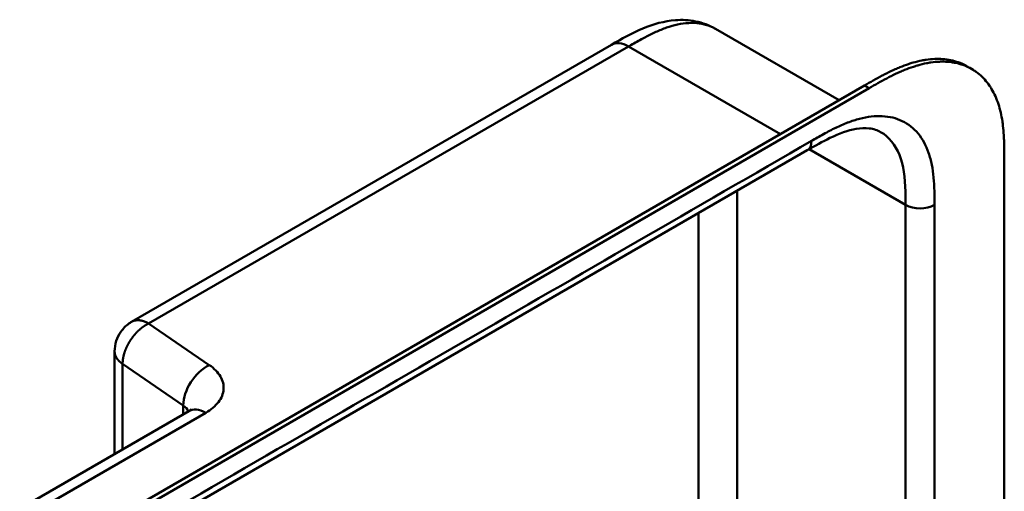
# Model space of a CAD drawing. Header units: millimetres. Extents: x 20 to 833, y 20 to 574.
# Tile 11 of 19: x 375 to 433, y 165 to 192. Entities that reach past the tile are written whole.
import ezdxf

# ---------------------------------------------------------------- set-up
doc = ezdxf.new("R2010")
doc.units = ezdxf.units.MM
doc.header["$LTSCALE"] = 2
doc.layers.add('Sichtbare Kanten(DIN)', color=7, linetype='Continuous', lineweight=50)
doc.layers.add('Sichtbare tangentiale Kanten(DIN)', color=7, linetype='Continuous', lineweight=50)

msp = doc.modelspace()

# ---------------------------------------------------------------- linework, layer by layer
at = {"layer": 'Sichtbare Kanten(DIN)'}
for p, q in [((415.635, 191.958), (415.635, 191.958)), ((415.635, 191.958), (422.891, 187.768)), ((409.526, 191.026), (381.33, 174.747)), ((409.526, 191.026), (409.526, 191.026)), ((430.69, 189.596), (430.415, 189.754)), ((379.726, 162.847), (424.393, 188.636)), ((424.668, 188.478), (380.001, 162.689)), ((421.025, 184.826), (380.035, 161.16)), ((421.025, 184.826), (421.025, 184.826)), ((432.598, 184.309), (432.598, 121.787)), ((380.33, 173.015), (380.33, 166.985)), ((374.755, 163.766), (384.683, 169.498))]:
    msp.add_line(p, q, dxfattribs=at)
for points, knots in [([(409.526, 191.026), (410.112, 191.365), (410.727, 191.715), (411.98, 192.237), (412.628, 192.42), (413.673, 192.496), (414.07, 192.476), (414.866, 192.317), (415.268, 192.169), (415.635, 191.958)], [0, 0, 0, 0, 0.621903, 0.621903, 1.219085, 1.219085, 1.576507, 1.576507, 1.955561, 1.955561, 1.955561, 1.955561]), ([(424.393, 188.636), (424.562, 188.733), (424.901, 188.929), (425.33, 189.164), (425.762, 189.387), (426.109, 189.553), (426.545, 189.738), (426.893, 189.868), (427.327, 190.002), (427.67, 190.085), (428.094, 190.158), (428.428, 190.19), (428.834, 190.195), (429.15, 190.171), (429.531, 190.105), (429.824, 190.024), (430.143, 189.899), (430.314, 189.813), (430.415, 189.754)], [-0.9999977, -0.9999977, -0.9999977, -0.9999977, -0.9583311, -0.9166645, -0.8958313, -0.8541647, -0.8333314, -0.7916648, -0.7708315, -0.729165, -0.7083317, -0.6666651, -0.6458318, -0.6041653, -0.583332, -0.5416654, -0.5208321, -0.4877337, -0.4877337, -0.4877337, -0.4877337]), ([(432.598, 184.309), (432.599, 184.494), (432.598, 184.867), (432.588, 185.335), (432.565, 185.798), (432.534, 186.164), (432.475, 186.612), (432.41, 186.959), (432.305, 187.378), (432.201, 187.698), (432.045, 188.076), (431.899, 188.359), (431.69, 188.687), (431.502, 188.927), (431.242, 189.197), (431.015, 189.387), (430.708, 189.592), (430.446, 189.729), (430.098, 189.866), (429.806, 189.947), (429.425, 190.012), (429.109, 190.036), (428.702, 190.031), (428.369, 190), (427.945, 189.927), (427.601, 189.843), (427.168, 189.709), (426.819, 189.58), (426.384, 189.394), (426.036, 189.229), (425.604, 189.006), (425.175, 188.77), (424.836, 188.575), (424.668, 188.478)], [0.0000022, 0.0000022, 0.0000022, 0.0000022, 0.0416666, 0.0833331, 0.1041664, 0.145833, 0.1666663, 0.2083328, 0.2291661, 0.2708327, 0.291666, 0.3333326, 0.3541658, 0.3958324, 0.4166657, 0.4583323, 0.4791656, 0.5208321, 0.5416654, 0.583332, 0.6041653, 0.6458318, 0.6666651, 0.7083317, 0.729165, 0.7708315, 0.7916648, 0.8333314, 0.8541647, 0.8958313, 0.9166645, 0.9583311, 0.9999977, 0.9999977, 0.9999977, 0.9999977]), ([(425.332, 185.898), (425.144, 186.007), (424.922, 186.08), (424.43, 186.133), (424.172, 186.124), (423.429, 185.998), (422.898, 185.811), (421.922, 185.34), (421.477, 185.086), (421.025, 184.826)], [0, 0, 0, 0, 0.452588, 0.452588, 0.832646, 0.832646, 1.444145, 1.444145, 1.923176, 1.923176, 1.923176, 1.923176]), ([(380.33, 173.015), (380.33, 173.219), (380.364, 173.426), (380.492, 173.814), (380.587, 174), (380.832, 174.348), (380.99, 174.512), (381.221, 174.68), (381.274, 174.715), (381.33, 174.747)], [0, 0, 0, 0, 0.1534473, 0.1534473, 0.3067636, 0.3067636, 0.4728357, 0.4728357, 0.5210598, 0.5210598, 0.5210598, 0.5210598]), ([(384.683, 169.498), (384.75, 169.537), (384.796, 169.571), (384.838, 169.606), (384.845, 169.614), (384.845, 169.614)], [0, 0, 0, 0, 0.1151379, 0.1151379, 0.1954358, 0.1954358, 0.1954358, 0.1954358])]:
    msp.add_open_spline(points, degree=3, knots=knots, dxfattribs=at)
msp.add_open_spline([(425.332, 185.897), (425.332, 185.897), (425.332, 185.897), (425.333, 185.897)], degree=3, dxfattribs=at)
at = {"layer": 'Sichtbare tangentiale Kanten(DIN)'}
for p, q in [((382.33, 174.648), (410.526, 190.927)), ((410.526, 190.927), (419.444, 185.778)), ((424.668, 188.478), (424.393, 188.636)), ((426.8, 181.614), (421.132, 184.887)), ((416.901, 149.236), (416.901, 182.444)), ((414.638, 147.935), (414.638, 181.138)), ((426.8, 181.614), (426.8, 161.006)), ((385.891, 172.208), (382.33, 174.648)), ((380.8, 172.271), (384.361, 169.831)), ((380.8, 167.256), (380.8, 172.271)), ((384.361, 169.831), (384.361, 169.312)), ((375.758, 163.669), (385.683, 169.399))]:
    msp.add_line(p, q, dxfattribs=at)
for points, degree, knots in [([(415.635, 191.958), (415.6, 191.978), (415.564, 191.997), (415.528, 192.016), (415.484, 192.038), (415.44, 192.059), (415.395, 192.079), (415.217, 192.157), (415.027, 192.216), (414.828, 192.253), (414.631, 192.29), (414.426, 192.307), (414.214, 192.305), (414.005, 192.303), (413.789, 192.282), (413.569, 192.243), (413.355, 192.205), (413.138, 192.15), (412.917, 192.081), (412.705, 192.014), (412.493, 191.935), (412.278, 191.843), (412.073, 191.757), (411.871, 191.661), (411.659, 191.554), (411.559, 191.503), (411.462, 191.452), (411.363, 191.399), (411.127, 191.272), (410.894, 191.14), (410.661, 191.005), (410.616, 190.979), (410.571, 190.953), (410.526, 190.927)], 3, [1.78399, 1.78399, 1.78399, 1.78399, 1.836729, 1.836729, 1.836729, 1.900345, 1.900345, 1.900345, 2.153534, 2.153534, 2.153534, 2.404441, 2.404441, 2.404441, 2.65185, 2.65185, 2.65185, 2.892628, 2.892628, 2.892628, 3.123183, 3.123183, 3.123183, 3.342703, 3.342703, 3.342703, 3.446222, 3.446222, 3.446222, 3.693404, 3.693404, 3.693404, 3.741292, 3.741292, 3.741292, 3.741292]), ([(428.49, 182.413), (428.483, 182.705), (428.469, 182.96), (428.446, 183.211), (428.446, 183.215), (428.445, 183.219), (428.445, 183.224), (428.421, 183.478), (428.386, 183.73), (428.338, 183.97), (428.338, 183.972), (428.338, 183.974), (428.337, 183.976), (428.289, 184.217), (428.228, 184.449), (428.153, 184.667), (428.153, 184.668), (428.153, 184.669), (428.152, 184.67), (428.002, 185.107), (427.791, 185.496), (427.533, 185.808), (427.275, 186.12), (426.957, 186.371), (426.603, 186.541), (426.25, 186.711), (425.851, 186.808), (425.431, 186.828), (425.014, 186.848), (424.562, 186.795), (424.101, 186.676), (424.099, 186.675), (424.097, 186.675), (424.095, 186.675), (423.866, 186.615), (423.634, 186.54), (423.4, 186.451), (423.398, 186.45), (423.395, 186.449), (423.393, 186.448), (423.16, 186.359), (422.926, 186.257), (422.694, 186.146), (422.69, 186.144), (422.685, 186.142), (422.681, 186.14), (422.453, 186.03), (422.228, 185.912), (421.982, 185.777), (421.978, 185.775), (421.974, 185.773), (421.97, 185.77), (421.73, 185.638), (421.502, 185.507), (421.274, 185.375)], 3, [19.188902, 19.188902, 19.188902, 19.188902, 19.437347, 19.437347, 19.437347, 19.441643, 19.441643, 19.441643, 19.694175, 19.694175, 19.694175, 19.696296, 19.696296, 19.696296, 19.950037, 19.950037, 19.950037, 19.95118, 19.95118, 19.95118, 20.46244, 20.46244, 20.46244, 20.975596, 20.975596, 20.975596, 21.488154, 21.488154, 21.488154, 21.996898, 21.996898, 21.996898, 21.998868, 21.998868, 21.998868, 22.251296, 22.251296, 22.251296, 22.253728, 22.253728, 22.253728, 22.505064, 22.505064, 22.505064, 22.509571, 22.509571, 22.509571, 22.756917, 22.756917, 22.756917, 22.760988, 22.760988, 22.760988, 23.003073, 23.003073, 23.003073, 23.003073]), ([(425.333, 185.897), (425.823, 185.611), (426.201, 185.146), (426.438, 184.549), (426.678, 183.943), (426.772, 183.201), (426.793, 182.41), (426.8, 182.147), (426.8, 181.88), (426.8, 181.614)], 3, [-1.739879, -1.739879, -1.739879, -1.739879, -1.00063, -1.00063, -1.00063, -0.249221, -0.249221, -0.249221, 0, 0, 0, 0]), ([(428.497, 181.614), (428.497, 181.653), (428.497, 181.692), (428.497, 181.764), (428.497, 181.796), (428.497, 181.862), (428.497, 181.894), (428.496, 182.09), (428.494, 182.252), (428.49, 182.413)], 3, [18.9431153, 18.9431153, 18.9431153, 18.9431153, 18.9789375, 18.9789375, 19.0089324, 19.0089324, 19.0389273, 19.0389273, 19.1889016, 19.1889016, 19.1889016, 19.1889016]), ([(381.33, 174.747), (381.33, 174.747), (381.349, 174.758), (381.388, 174.779), (381.45, 174.805), (381.537, 174.83), (381.654, 174.844), (381.778, 174.842), (381.908, 174.822), (382.043, 174.784), (382.156, 174.739), (382.242, 174.697), (382.3, 174.665), (382.33, 174.648)], 5, [0.4999999, 0.4999999, 0.4999999, 0.4999999, 0.4999999, 0.4999999, 0.5, 0.5625, 0.625, 0.6875, 0.75, 0.8125, 0.875, 0.9375, 1, 1, 1, 1, 1, 1]), ([(380.8, 172.271), (380.775, 172.288), (380.727, 172.323), (380.659, 172.377), (380.579, 172.451), (380.495, 172.548), (380.429, 172.648), (380.378, 172.75), (380.348, 172.844), (380.335, 172.918), (380.33, 172.972), (380.33, 173.004), (380.33, 173.015)], 5, [0, 0, 0, 0, 0, 0, 0.0625, 0.125, 0.1875, 0.25, 0.3125, 0.375, 0.4375, 0.4705681, 0.4705681, 0.4705681, 0.4705681, 0.4705681, 0.4705681]), ([(385.683, 169.399), (385.999, 169.581), (386.256, 169.798), (386.434, 170.032), (386.612, 170.266), (386.715, 170.524), (386.734, 170.78), (386.753, 171.036), (386.688, 171.298), (386.545, 171.54), (386.402, 171.782), (386.178, 172.011), (385.891, 172.208)], 3, [-1, -1, -1, -1, -0.75, -0.75, -0.75, -0.5, -0.5, -0.5, -0.25, -0.25, -0.25, 0, 0, 0, 0])]:
    msp.add_open_spline(points, degree=degree, knots=knots, dxfattribs=at)
for points, degree in [([(409.526, 191.026), (409.782, 191.174), (410.135, 191.153), (410.526, 190.927)], 3), ([(421.274, 185.375), (407.61, 177.486), (393.947, 169.598), (380.283, 161.709)], 3), ([(421.025, 184.826), (421.179, 184.914), (421.274, 185.104), (421.274, 185.375)], 3), ([(426.8, 181.614), (427.269, 181.344), (428.029, 181.344), (428.497, 181.614)], 3), ([(428.497, 159.873), (428.497, 167.12), (428.497, 174.367), (428.497, 181.614)], 3), ([(382.33, 174.648), (382.298, 174.633), (382.235, 174.6), (382.142, 174.547), (382.02, 174.468), (381.873, 174.356), (381.733, 174.233), (381.599, 174.099), (381.472, 173.955), (381.355, 173.804), (381.246, 173.645), (381.147, 173.481), (381.059, 173.312), (380.982, 173.14), (380.917, 172.965), (380.866, 172.79), (380.828, 172.615), (380.809, 172.476), (380.802, 172.373), (380.8, 172.305), (380.8, 172.271)], 5), ([(385.891, 172.208), (385.046, 171.797), (384.361, 170.733), (384.361, 169.831)], 3), ([(384.361, 169.831), (384.51, 169.729), (384.614, 169.614), (384.675, 169.493)], 3), ([(384.683, 169.498), (384.939, 169.646), (385.293, 169.624), (385.683, 169.399)], 3)]:
    msp.add_open_spline(points, degree=degree, dxfattribs=at)

doc.saveas('drawing.dxf')
